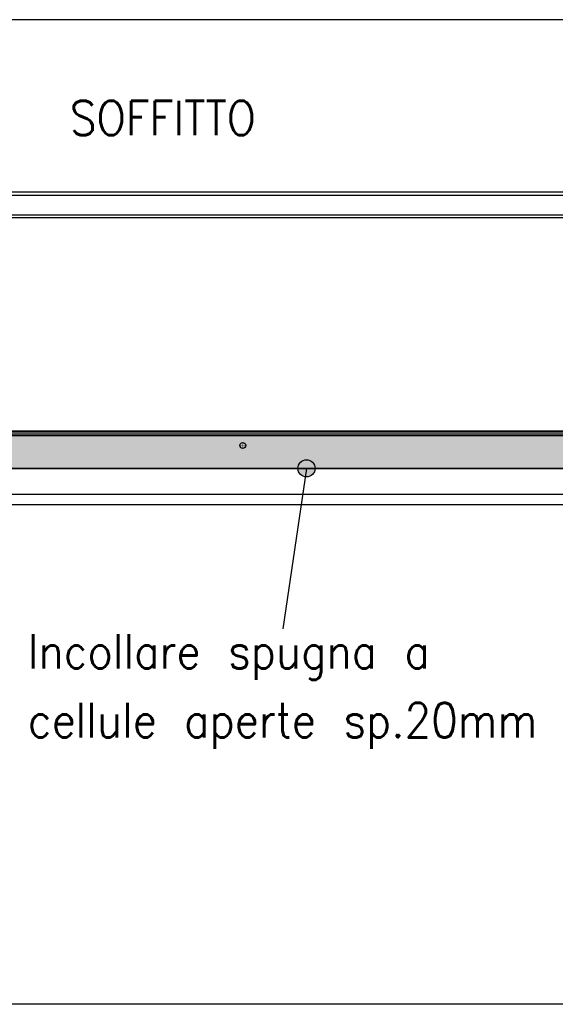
# Model space of a CAD drawing. Header units: inches. Extents: x -7205 to -1528, y -2875 to 5222.
# Tile 69 of 104: x -4461 to -4150, y 2627 to 3200. Entities that reach past the tile are written whole.
import ezdxf

# ---------------------------------------------------------------- set-up
doc = ezdxf.new("R2010")
doc.units = ezdxf.units.IN
doc.linetypes.add('DOT_CENTER', pattern=[14, 12, -1, 0, -1])
doc.layers.add('1', color=7, linetype='Continuous')
doc.styles.add('CONVERTER_11', font='txt.shx', dxfattribs={"width": 0.9})
doc.dimstyles.get("Standard").update_dxf_attribs({"dimtxt": 0.18, "dimasz": 0.18, "dimexe": 0.18, "dimexo": 0.0625, "dimgap": 0.09, "dimtad": 0, "dimtih": 1, "dimtoh": 1, "dimdec": 4, "dimzin": 0, "dimdsep": 46, "dimtxsty": 'Standard', "dimcen": 0.09, "dimadec": 0, "dimazin": 0, "dimtfac": 1, "dimtdec": 4, "dimtofl": 0, "dimtmove": 0, "dimatfit": 3, "dimfxl": 1, "dimtolj": 1, "dimtzin": 0, "dimarcsym": 0})

msp = doc.modelspace()

# ---------------------------------------------------------------- hatches: boundary and pattern name
at = {"layer": '1', "linetype": 'Continuous'}
msp.add_hatch(color=2, dxfattribs=at).paths.add_polyline_path([(-3932.3, 2958.88), (-3932.3, 2938.88), (-4672.1, 2938.88), (-4672.1, 2958.88)])
at = {"layer": '1'}
h = msp.add_hatch(color=7, dxfattribs=at)
edge = h.paths.add_edge_path()
edge.add_arc((-4294.79, 2938.88), 5, 0, 360)

# ---------------------------------------------------------------- linework, layer by layer
at = {"color": 7, "linetype": 'Continuous'}
for p, q in [((-3711.6, 3199.58), (-4885.54, 3199.58)), ((-4655.5, 3099.58), (-3946.5, 3099.58)), ((-4655.5, 3099.58), (-3946.5, 3099.58)), ((-4654.2, 3084.58), (-3950.2, 3084.58)), ((-4654.2, 3084.58), (-3950.2, 3084.58)), ((-4652.7, 2960.08), (-3950.2, 2960.08)), ((-4652.7, 2960.08), (-3950.2, 2960.08)), ((-4652.7, 2958.88), (-3950.2, 2958.88)), ((-4652.7, 2958.88), (-3950.2, 2958.88)), ((-4652.7, 2958.88), (-3950.2, 2958.88)), ((-3960.9, 2957.68), (-4644.7, 2957.68)), ((-4646.4, 2938.88), (-3959.2, 2938.88)), ((-4667.5, 2923.88), (-3936.9, 2923.88)), ((-4667.5, 2923.88), (-3936.9, 2923.88)), ((-4667.5, 2923.88), (-3936.9, 2923.88)), ((-3936.9, 2917.68), (-4667.5, 2917.68))]:
    msp.add_line(p, q, dxfattribs=at)
at = {"color": 126, "linetype": 'Continuous', "true_color": 0x008060}
for p, q in [((-4672.5, 3097.58), (-3929.5, 3097.58)), ((-3929.5, 3086.08), (-4672.5, 3086.08)), ((-3950.2, 2960.48), (-4654.2, 2960.48))]:
    msp.add_line(p, q, dxfattribs=at)
at = {"color": 7, "linetype": 'Continuous'}
msp.add_circle((-4331.8, 2952.18), 1.7, dxfattribs=at)
at = {"layer": '1', "color": 7, "linetype": 'Continuous'}
for p, q in [((-4672.1, 2958.88), (-3932.3, 2958.88)), ((-3932.3, 2938.88), (-4672.1, 2938.88)), ((-1528.48, 2627.45), (-7205.42, 2627.45))]:
    msp.add_line(p, q, dxfattribs=at)
at = {"layer": '1', "color": 30, "linetype": 'DOT_CENTER', "true_color": 0xff8000, "const_width": 0.25}
for points in [[(-4329.93, 2952.18), (-4333.67, 2952.18)], [(-4331.8, 2954.05), (-4331.8, 2950.31)]]:
    msp.add_lwpolyline(points, dxfattribs=at)
at = {"layer": '1', "color": 7}
msp.add_circle((-4294.79, 2938.88), 5, dxfattribs=at)

# ---------------------------------------------------------------- texts
at = {"layer": '1', "color": 1, "style": 'CONVERTER_11', "width": 0.9}
msp.add_text('SOFFITTO', height=20, dxfattribs=at).set_placement((-4432.16, 3132.51))
at = {"layer": '1', "color": 1, "insert": (-4456.61, 2775.9), "char_height": 20, "attachment_point": 7, "line_spacing_factor": 1.20048, "style": 'CONVERTER_11'}
msp.add_mtext('Incollare spugna a \\Pcellule aperte sp.20mm', dxfattribs=at)

# ---------------------------------------------------------------- leaders
at = {"layer": '1', "color": 7, "linetype": 'Continuous', "has_arrowhead": 0}
msp.add_leader([(-4294.79, 2938.88), (-4308.53, 2845.65)], dimstyle='Standard', dxfattribs=at)

doc.saveas('drawing.dxf')
